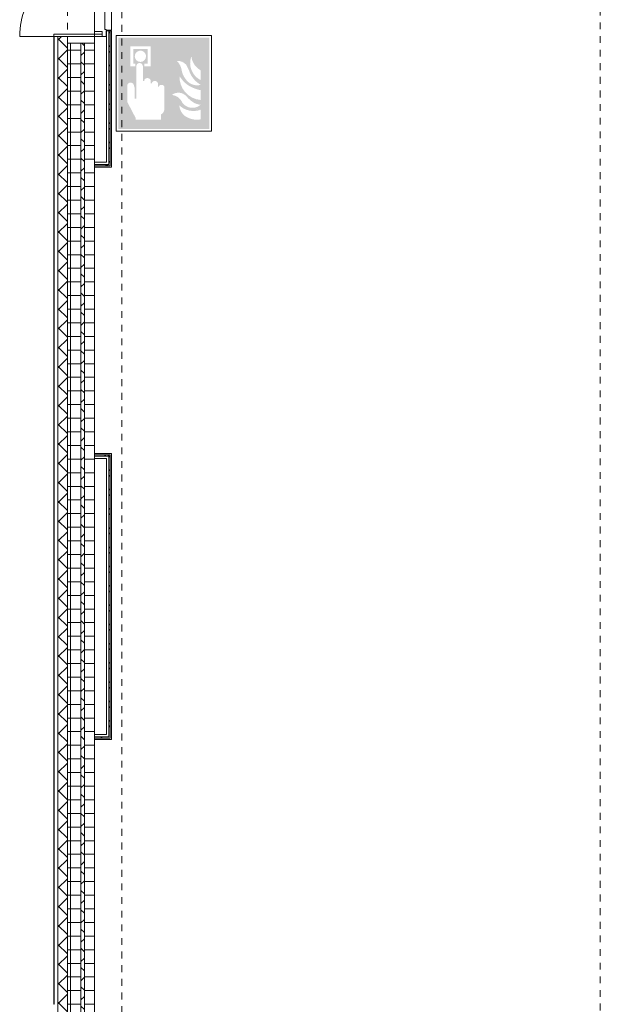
# Model space of a CAD drawing. Header units: metres. Extents: x -54 to 119, y -77 to 33.
# Tile 20 of 138: x -45.54 to -37.02, y -10.2 to 4.25. Entities that reach past the tile are written whole.
import ezdxf

# ---------------------------------------------------------------- set-up
doc = ezdxf.new("R2010")
doc.units = ezdxf.units.M
doc.linetypes.add('Rasterlinie', pattern=[0.019, 0.01, -0.003, 0.003, -0.003])
doc.linetypes.add('Über Schnittebene 1', pattern=[0.001, 0, -0.001])
for name, color, linetype, lineweight in [('A_Allgemeine Beschriftungen', 7, 'Continuous', 9), ('A_Fassadenelemente', 7, 'Continuous', 9), ('A_Geschossdecken', 7, 'Continuous', 9), ('A_Importierte Elemente in Familien', 7, 'Continuous', 9), ('A_Raster', 7, 'Continuous', 9), ('A_Türen', 7, 'Continuous', 9), ('A_Wände', 7, 'Continuous', 9), ('A_Wände_Schraffur', 7, 'Continuous', 18)]:
    doc.layers.add(name, color=color, linetype=linetype, lineweight=lineweight)
pattern_1 = [(0, (0, 0), (0, 0.2), []), (90, (0, 0), (-0.2, 1.224646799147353e-17), [])]
pattern_2 = [(45, (0, 0), (-0.1414213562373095, 0.1414213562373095), []), (135, (0, 0), (-0.1414213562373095, -0.1414213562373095), [])]

# ---------------------------------------------------------------- blocks, each defined once
blk = doc.blocks.new('GSH_Fassadenelement_Equitone - GSH_169_169_169-6766047-BS_Übersicht_EG_BRANDSCHUTZ')
at = {"layer": 'A_Fassadenelemente'}
for p, q in [((0.6432499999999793, 0.05999999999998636), (-0.6432499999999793, 0.05999999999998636)), ((-0.6432499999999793, 0.05999999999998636), (-0.6432499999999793, 0.05199999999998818)), ((-0.6432499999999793, 0.05199999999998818), (0.6432499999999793, 0.05199999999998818)), ((0.6432499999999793, 0.05199999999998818), (0.6432499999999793, 0.05999999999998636))]:
    blk.add_line(p, q, dxfattribs=at)
blk = doc.blocks.new('GSH_Fassadenelement_Equitone - GSH_169_169_169-6765999-BS_Übersicht_EG_BRANDSCHUTZ')
at = {"layer": 'A_Fassadenelemente'}
for p, q in [((0.6700536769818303, 0.05999999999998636), (-0.6700536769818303, 0.05999999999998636)), ((-0.6700536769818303, 0.05999999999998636), (-0.6700536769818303, 0.05199999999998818)), ((-0.6700536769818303, 0.05199999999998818), (0.6700536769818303, 0.05199999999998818)), ((0.6700536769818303, 0.05199999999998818), (0.6700536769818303, 0.05999999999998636))]:
    blk.add_line(p, q, dxfattribs=at)
blk = doc.blocks.new('IPRO_Tuer_A_2flg_BZ_Sporthalle - 2200x2260-6533450-BS_Übersicht_EG_BRANDSCHUTZ')
at = {"layer": 'A_Türen'}
for p, q in [((-1.100000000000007, 1.239434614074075), (-1.100000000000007, 0.139434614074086)), ((1.099999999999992, 1.239434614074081), (1.099999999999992, 0.139434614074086)), ((-1.000000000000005, -0.03056538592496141), (-1.010000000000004, -0.03056538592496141)), ((-1.010000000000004, -0.03056538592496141), (-1.010000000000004, -0.1105653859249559)), ((-1.010000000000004, -0.1105653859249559), (-0.1749999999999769, -0.1105653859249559)), ((-0.1749999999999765, -0.01056538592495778), (-1.000000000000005, -0.01056538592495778)), ((-1.000000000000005, -0.01056538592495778), (-1.000000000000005, -0.03056538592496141)), ((-0.1749999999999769, -0.1105653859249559), (-0.1749999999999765, -0.01056538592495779)), ((-0.1749999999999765, -0.01056538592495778), (-0.01999999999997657, -0.01056538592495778)), ((-0.1749999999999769, -0.1105653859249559), (-0.01999999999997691, -0.1105653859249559)), ((-0.005000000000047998, -0.01056538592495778), (-0.01999999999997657, -0.01056538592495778)), ((-0.01999999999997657, -0.01056538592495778), (-0.01999999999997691, -0.1105653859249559)), ((-0.01999999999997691, -0.1105653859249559), (-0.005000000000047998, -0.1105653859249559)), ((-0.005000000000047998, -0.1105653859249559), (-0.005000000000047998, -0.01056538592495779)), ((0.01999999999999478, -0.01056538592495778), (0.005000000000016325, -0.01056538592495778)), ((0.005000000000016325, -0.01056538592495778), (0.005000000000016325, -0.1105653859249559)), ((0.005000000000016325, -0.1105653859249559), (0.01999999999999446, -0.1105653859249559)), ((0.01999999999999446, -0.1105653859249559), (0.01999999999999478, -0.01056538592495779)), ((0.1749999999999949, -0.01056538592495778), (0.01999999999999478, -0.01056538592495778)), ((0.1749999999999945, -0.1105653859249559), (0.01999999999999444, -0.1105653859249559)), ((0.9999999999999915, -0.01056538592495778), (0.1749999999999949, -0.01056538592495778)), ((0.1749999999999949, -0.01056538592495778), (0.1749999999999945, -0.1105653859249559)), ((0.1749999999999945, -0.1105653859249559), (1.009999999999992, -0.1105653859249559)), ((0.9999999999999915, -0.03056538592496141), (0.9999999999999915, -0.01056538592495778)), ((1.009999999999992, -0.03056538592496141), (0.9999999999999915, -0.03056538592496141)), ((1.009999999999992, -0.1105653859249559), (1.009999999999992, -0.03056538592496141))]:
    blk.add_line(p, q, dxfattribs=at)
for centre, radius, start, end in [((-1.100000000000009, 0.139434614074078), 1.099999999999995, 359.9999999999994, 89.99999999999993), ((1.099999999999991, 0.1394346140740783), 1.100000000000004, 89.9999999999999, 179.9999999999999)]:
    blk.add_arc(centre, radius, start, end, dxfattribs=at)
blk = doc.blocks.new('IPRO_Tueroeffnung - 2400 x 2335-6637613-BS_Übersicht_EG_BRANDSCHUTZ')
at = {"layer": 'A_Türen', "linetype": 'Über Schnittebene 1'}
for p, q in [((-1.200000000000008, 0.2144346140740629), (1.199999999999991, 0.2144346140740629)), ((1.199999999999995, -0.185565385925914), (-1.200000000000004, -0.185565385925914))]:
    blk.add_line(p, q, dxfattribs=at)
blk = doc.blocks.new('TH_Extrusion Türe - TH_Extrusion Türe-6442751-BS_Übersicht_EG_BRANDSCHUTZ')
at = {"layer": 'A_Wände', "lineweight": 18}
for p, q in [((-44.33399248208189, 4.034145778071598), (-45.04399248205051, 4.034145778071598)), ((-45.04399248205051, 4.034145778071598), (-45.04399248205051, 4.004145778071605)), ((-45.04399248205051, 4.004145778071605), (-44.33399248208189, 4.004145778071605)), ((-44.33399248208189, 4.004145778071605), (-44.33399248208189, 4.034145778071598))]:
    blk.add_line(p, q, dxfattribs=at)
blk = doc.blocks.new('Brandmelder DIN ISO 23601 - Brandmelder-7036843-BS_Übersicht_EG_BRANDSCHUTZ')
at = {"layer": 'A_Importierte Elemente in Familien'}
h = blk.add_hatch(color=256, dxfattribs=at)
edge = h.paths.add_edge_path(flags=0)
edge.add_line((-0.002467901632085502, 0.002712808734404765), (-0.002467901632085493, 0.001238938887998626))
edge.add_line((-0.002467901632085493, 0.001238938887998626), (-0.002027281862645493, 0.001238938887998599))
edge.add_line((-0.002027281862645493, 0.001238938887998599), (-0.002027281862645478, -0.00112065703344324))
edge.add_line((-0.002155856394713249, -0.001120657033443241), (-0.002027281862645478, -0.00112065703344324))
edge.add_line((-0.002155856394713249, -0.001120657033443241), (-0.002155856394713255, -0.000303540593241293))
edge.add_line((-0.002155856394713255, -0.0003035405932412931), (-0.00221021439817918, -0.0001129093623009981))
edge.add_arc((-0.002446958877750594, -0.00019667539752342), 0.000251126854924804, 19.48503514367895, 160.6502538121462)
edge.add_line((-0.002683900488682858, -0.0001134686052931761), (-0.002683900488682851, -0.001373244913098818))
edge.add_line((-0.002683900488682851, -0.001373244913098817), (-0.002075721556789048, -0.002539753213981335))
edge.add_line((-0.002075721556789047, -0.002672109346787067), (-0.002075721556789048, -0.002539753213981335))
edge.add_line((-0.002075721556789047, -0.002672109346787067), (-0.0002212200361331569, -0.002672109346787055))
edge.add_line((-0.0002212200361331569, -0.002672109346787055), (-0.0002212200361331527, -0.003341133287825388))
edge.add_line((-0.0002212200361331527, -0.003341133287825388), (-0.003341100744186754, -0.003341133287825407))
edge.add_line((-0.003341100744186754, -0.003341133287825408), (-0.003341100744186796, 0.003341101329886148))
edge.add_line((-0.003341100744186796, 0.003341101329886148), (-0.0009763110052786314, 0.003341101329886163))
edge.add_line((-0.0009763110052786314, 0.003341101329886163), (-0.0009763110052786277, 0.002712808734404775))
edge.add_line((-0.0009763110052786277, 0.002712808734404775), (-0.002467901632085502, 0.002712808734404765))
h = blk.add_hatch(color=256, dxfattribs=at)
edge = h.paths.add_edge_path(flags=0)
edge.add_line((-0.0004104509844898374, -0.0002696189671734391), (-0.0003859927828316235, -0.000231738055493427))
edge.add_line((-0.000419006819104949, -0.0002847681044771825), (-0.0004104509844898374, -0.0002696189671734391))
edge = h.paths.add_edge_path(flags=0)
edge.add_line((-0.0008851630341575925, -4.099037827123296e-06), (-0.000885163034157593, 7.129604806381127e-06))
edge.add_line((-0.0009633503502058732, -4.099037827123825e-06), (-0.0008851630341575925, -4.099037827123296e-06))
edge = h.paths.add_edge_path(flags=0)
edge.add_line((-0.001441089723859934, 0.0001774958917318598), (-0.001441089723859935, 0.0002505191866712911))
edge.add_line((-0.001543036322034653, 0.0001774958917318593), (-0.001441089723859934, 0.0001774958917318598))
edge = h.paths.add_edge_path(flags=0)
edge.add_line((0.002021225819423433, 0.00196148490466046), (0.0009645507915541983, 0.001633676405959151))
edge.add_line((0.0009645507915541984, 0.001633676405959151), (0.001140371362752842, 0.0005473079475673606))
edge.add_line((0.001140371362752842, 0.0005473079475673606), (0.0005895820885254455, -0.0008552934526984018))
edge.add_line((0.0005895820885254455, -0.0008552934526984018), (0.001136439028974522, -0.001623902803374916))
edge.add_line((0.001136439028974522, -0.001623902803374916), (0.001136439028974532, -0.003341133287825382))
edge.add_line((0.001136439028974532, -0.003341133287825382), (-0.0002212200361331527, -0.00334113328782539))
edge.add_line((-0.0002212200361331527, -0.00334113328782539), (-0.0002212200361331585, -0.002287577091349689))
edge.add_arc((-0.0004260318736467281, -0.001868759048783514), 0.0004662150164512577, 296.0597167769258, 351.2581299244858)
edge.add_line((3.476716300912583e-05, -0.001939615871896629), (3.476716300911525e-05, -0.0002322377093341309))
edge.add_arc((-0.0001757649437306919, -0.0003601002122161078), 0.0002463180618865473, 31.27157321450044, 148.5923489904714)
edge.add_line((-0.0004313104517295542, -0.000284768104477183), (-0.000419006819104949, -0.0002847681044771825))
edge.add_line((-0.0004313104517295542, -0.000284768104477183), (-0.0004313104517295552, -1.72525404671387e-05))
edge.add_arc((-0.0006610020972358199, -5.653615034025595e-05), 0.0002330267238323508, 9.705258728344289, 164.1444958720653)
edge.add_line((-0.0009633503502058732, -4.099037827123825e-06), (-0.0009633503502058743, 0.0001935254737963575))
edge.add_arc((-0.00121357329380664, 0.0001268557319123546), 0.0002589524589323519, 14.91936452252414, 151.4743111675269)
edge.add_line((-0.001543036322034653, 0.0001774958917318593), (-0.00154303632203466, 0.00123893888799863))
edge.add_line((-0.00154303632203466, 0.00123893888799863), (-0.0009763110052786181, 0.001238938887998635))
edge.add_line((-0.0009763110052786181, 0.001238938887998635), (-0.0009763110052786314, 0.003341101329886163))
edge.add_line((-0.0009763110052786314, 0.003341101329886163), (0.002021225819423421, 0.003341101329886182))
edge.add_line((0.002021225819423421, 0.003341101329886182), (0.002021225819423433, 0.00196148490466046))
h = blk.add_hatch(color=256, dxfattribs=at)
edge = h.paths.add_edge_path(flags=0)
edge.add_line((0.003341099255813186, 0.00334110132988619), (0.003341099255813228, -0.003341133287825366))
edge.add_line((0.003341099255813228, -0.003341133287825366), (0.001136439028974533, -0.003341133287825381))
edge.add_line((0.001136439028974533, -0.003341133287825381), (0.001136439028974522, -0.001623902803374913))
edge.add_arc((0.002245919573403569, -0.001540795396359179), 0.001112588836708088, 184.2838313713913, 228.6293256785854)
edge.add_arc((0.002432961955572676, -0.001078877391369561), 0.00159142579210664, 234.5778982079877, 279.8555089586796)
edge.add_line((0.002705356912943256, -0.002646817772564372), (0.002705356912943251, -0.001941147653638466))
edge.add_line((0.002705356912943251, -0.001941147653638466), (0.002694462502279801, -0.001578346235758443))
edge.add_line((0.002694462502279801, -0.001578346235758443), (0.002705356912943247, -0.001226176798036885))
edge.add_line((0.002705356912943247, -0.001226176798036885), (0.002705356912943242, -0.0005055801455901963))
edge.add_line((0.002705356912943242, -0.0005055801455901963), (0.002702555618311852, -0.0001150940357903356))
edge.add_line((0.002702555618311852, -0.0001150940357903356), (0.002705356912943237, 0.0002291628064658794))
edge.add_line((0.002705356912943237, 0.0002291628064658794), (0.002705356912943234, 0.000951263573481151))
edge.add_arc((0.003490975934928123, 0.002307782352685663), 0.001567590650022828, 224.4196320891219, 239.9230017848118, ccw=False)
edge.add_arc((0.003312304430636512, 0.002106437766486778), 0.001299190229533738, 186.4059159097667, 223.5925616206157, ccw=False)
edge.add_line((0.002021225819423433, 0.001961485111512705), (0.002021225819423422, 0.003341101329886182))
edge.add_line((0.002021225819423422, 0.003341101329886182), (0.003341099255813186, 0.00334110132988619))
h = blk.add_hatch(color=256, dxfattribs=at)
edge = h.paths.add_edge_path(flags=0)
edge.add_line((-0.002254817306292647, 0.001975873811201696), (-0.002135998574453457, 0.001975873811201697))
edge.add_line((-0.002254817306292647, 0.001975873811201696), (-0.00225481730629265, 0.002516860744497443))
edge.add_line((-0.00225481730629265, 0.002516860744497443), (-0.001189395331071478, 0.002516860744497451))
edge.add_line((-0.001189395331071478, 0.002516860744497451), (-0.001189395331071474, 0.001975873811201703))
edge.add_line((-0.001311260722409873, 0.001975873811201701), (-0.001189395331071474, 0.001975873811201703))
edge.add_arc((-0.001723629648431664, 0.001981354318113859), 0.0004124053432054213, 359.2385667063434, 540.7614332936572)
h = blk.add_hatch(color=256, dxfattribs=at)
edge = h.paths.add_edge_path(flags=0)
edge.add_arc((-0.001723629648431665, 0.001981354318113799), 0.0004124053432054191, 180.7614332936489, 359.238566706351)
edge.add_line((-0.001189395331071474, 0.001975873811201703), (-0.001311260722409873, 0.001975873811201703))
edge.add_line((-0.001189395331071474, 0.001975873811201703), (-0.001189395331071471, 0.001434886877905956))
edge.add_line((-0.001189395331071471, 0.001434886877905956), (-0.001428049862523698, 0.001434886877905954))
edge.add_line((-0.001428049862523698, 0.001434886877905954), (-0.001428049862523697, 0.001238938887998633))
edge.add_line((-0.00154303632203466, 0.001238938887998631), (-0.001428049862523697, 0.001238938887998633))
edge.add_arc((-0.001785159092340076, 0.001244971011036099), 0.0002421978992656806, 358.5728574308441, 541.4271425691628)
edge.add_line((-0.002088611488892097, 0.001238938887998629), (-0.002027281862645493, 0.0012389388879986))
edge.add_line((-0.002088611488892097, 0.001238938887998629), (-0.002088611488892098, 0.00143488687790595))
edge.add_line((-0.002088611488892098, 0.00143488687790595), (-0.002254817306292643, 0.001434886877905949))
edge.add_line((-0.002254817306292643, 0.001434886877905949), (-0.002254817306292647, 0.001975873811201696))
edge.add_line((-0.002254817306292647, 0.001975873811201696), (-0.002135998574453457, 0.001975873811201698))
h = blk.add_hatch(color=256, dxfattribs=at)
edge = h.paths.add_edge_path(flags=0)
edge.add_arc((0.002682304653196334, 0.00119282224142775), 0.001395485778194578, 189.6059068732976, 216.7551333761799)
edge.add_arc((0.002446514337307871, 0.0008750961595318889), 0.001022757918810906, 210.3855511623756, 284.4978676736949)
edge.add_line((0.002702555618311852, -0.0001150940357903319), (0.002705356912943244, -0.0005055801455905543))
edge.add_arc((0.003218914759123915, 0.002198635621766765), 0.002752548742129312, 242.9553600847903, 259.2470052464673, ccw=False)
edge.add_arc((0.002966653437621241, 0.001607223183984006), 0.002111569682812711, 210.1294976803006, 241.75515556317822, ccw=False)
edge.add_line((0.00114037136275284, 0.0005473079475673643), (0.0009645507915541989, 0.001633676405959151))
edge.add_arc((0.0001178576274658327, 0.0007804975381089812), 0.001201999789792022, 8.586404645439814, 45.21860566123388, ccw=False)
h = blk.add_hatch(color=256, dxfattribs=at)
edge = h.paths.add_edge_path(flags=0)
edge.add_arc((0.003327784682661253, 0.001482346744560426), 0.001399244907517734, 159.8611230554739, 243.5874614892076)
edge.add_line((0.002705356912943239, 0.0002291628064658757), (0.002702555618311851, -0.0001150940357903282))
edge.add_arc((0.00371151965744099, 0.001593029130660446), 0.001983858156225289, 205.7146269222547, 239.4302581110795, ccw=False)
edge.add_arc((-0.001008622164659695, -0.0002391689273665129), 0.003089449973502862, 18.32656048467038, 31.17235520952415)
edge.add_arc((0.001044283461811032, 0.0008715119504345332), 0.0007663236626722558, 39.59896584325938, 95.97218717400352)
edge.add_line((0.0009645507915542, 0.001633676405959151), (0.002021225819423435, 0.00196148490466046))
h = blk.add_hatch(color=256, dxfattribs=at)
edge = h.paths.add_edge_path(flags=0)
edge.add_line((0.002705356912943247, -0.001226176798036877), (0.002694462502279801, -0.001578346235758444))
edge.add_arc((0.002879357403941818, -0.0001194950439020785), 0.001470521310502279, 242.0142221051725, 262.77683994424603, ccw=False)
edge.add_arc((0.003389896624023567, 0.0005059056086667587), 0.002267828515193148, 220.2675334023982, 238.0351821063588, ccw=False)
edge.add_arc((0.001070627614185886, -0.001458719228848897), 0.0007717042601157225, 40.26753340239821, 128.5615330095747)
edge.add_line((0.000589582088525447, -0.0008552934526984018), (0.001140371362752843, 0.0005473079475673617))
edge.add_arc((0.002844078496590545, 0.0004649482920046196), 0.001696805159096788, 177.2323940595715, 265.3105741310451)
h = blk.add_hatch(color=256, dxfattribs=at)
edge = h.paths.add_edge_path(flags=0)
edge.add_arc((0.002095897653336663, -0.0008907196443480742), 0.0009116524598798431, 214.9220074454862, 311.0389025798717)
edge.add_line((0.002694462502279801, -0.001578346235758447), (0.002705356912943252, -0.001941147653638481))
edge.add_arc((0.002179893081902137, -0.000491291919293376), 0.001540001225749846, 227.3461867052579, 289.9217778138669, ccw=False)
edge.add_line((0.001136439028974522, -0.001623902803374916), (0.000589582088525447, -0.0008552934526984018))
edge.add_arc((0.000501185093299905, -0.001770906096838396), 0.0009198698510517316, 22.924189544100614, 84.48552141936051, ccw=False)
at = {"layer": 'A_Allgemeine Beschriftungen'}
for p, q in [((-0.003499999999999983, -0.003499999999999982), (-0.003500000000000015, 0.003500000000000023)), ((-0.003500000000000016, 0.003500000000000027), (0.003499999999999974, 0.003500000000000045)), ((0.003499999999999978, 0.003500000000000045), (0.003499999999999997, -0.003499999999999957)), ((0.003499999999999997, -0.003499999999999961), (-0.00349999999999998, -0.003499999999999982))]:
    blk.add_line(p, q, dxfattribs=at)
at = {"layer": 'A_Importierte Elemente in Familien', "flags": 128}
for points in [[(0.003499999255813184, 0.003500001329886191), (0.001749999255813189, 0.00350000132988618), (-7.441868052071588e-10, 0.003500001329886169), (-0.0017500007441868, 0.003500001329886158), (-0.003500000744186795, 0.003500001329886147)], [(-0.003500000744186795, 0.003500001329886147), (-0.003500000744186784, 0.001750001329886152), (-0.003500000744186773, 1.329886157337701e-09), (-0.003500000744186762, -0.001749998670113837), (-0.003500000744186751, -0.003499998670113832)], [(0.003499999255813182, 0.003500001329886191), (0.001749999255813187, 0.00350000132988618), (-7.4418680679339e-10, 0.003500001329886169), (-0.001750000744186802, 0.003500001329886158), (-0.003500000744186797, 0.003500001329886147)], [(-0.003500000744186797, 0.003500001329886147), (-0.003500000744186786, 0.001750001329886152), (-0.003500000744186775, 1.329886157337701e-09), (-0.003500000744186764, -0.001749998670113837), (-0.003500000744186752, -0.003499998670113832)], [(0.003499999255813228, -0.003499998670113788), (0.003499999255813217, -0.001749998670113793), (0.003499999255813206, 1.329886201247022e-09), (0.003499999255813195, 0.001750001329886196), (0.003499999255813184, 0.003500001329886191)], [(0.003499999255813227, -0.003499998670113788), (0.003499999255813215, -0.001749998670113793), (0.003499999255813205, 1.329886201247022e-09), (0.003499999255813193, 0.001750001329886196), (0.003499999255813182, 0.003500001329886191)], [(-0.003500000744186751, -0.003499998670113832), (-0.001750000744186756, -0.003499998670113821), (-7.441867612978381e-10, -0.00349999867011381), (0.001749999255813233, -0.003499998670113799), (0.003499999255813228, -0.003499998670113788)], [(-0.003500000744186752, -0.003499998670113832), (-0.001750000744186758, -0.003499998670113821), (-7.441867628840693e-10, -0.00349999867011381), (0.001749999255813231, -0.003499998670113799), (0.003499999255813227, -0.003499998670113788)]]:
    blk.add_lwpolyline(points, dxfattribs=at)

msp = doc.modelspace()

# ---------------------------------------------------------------- hatches: boundary and pattern name
at = {"layer": 'A_Wände_Schraffur', "lineweight": 9}
h = msp.add_hatch(dxfattribs=at)
h.set_pattern_fill('FP_2', color=256, style=0, pattern_type=2)
h.set_pattern_definition(pattern_2)
h.paths.add_polyline_path([(-44.84399248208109, -15.96496157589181), (-44.84399248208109, 4.004145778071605), (-44.98399248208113, 4.004145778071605), (-44.98399248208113, -15.96496157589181)], flags=0)
h.paths.add_polyline_path([(-44.98399248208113, 6.203931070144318), (-44.84399248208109, 6.203931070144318), (-44.84399248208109, 13.50303842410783), (-44.98399248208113, 13.50303842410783), (-44.98399248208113, 6.304038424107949)], flags=0)
h = msp.add_hatch(dxfattribs=at)
h.set_pattern_fill('FP_1', color=256, style=0, pattern_type=2)
h.set_pattern_definition(pattern_1)
h.paths.add_polyline_path([(-44.64399248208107, -15.45696157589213), (-44.64399248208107, 3.904038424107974), (-44.84399248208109, 3.904038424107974), (-44.84399248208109, -15.45696157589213), (-44.74399248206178, -15.45696157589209)], flags=0)
h.paths.add_polyline_path([(-44.84399248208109, 6.304038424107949), (-44.64399248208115, 6.304038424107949), (-44.64399248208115, 13.50303842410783), (-44.84399248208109, 13.50303842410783), (-44.84399248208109, 6.743812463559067)], flags=0)
h = msp.add_hatch(dxfattribs=at)
h.set_pattern_fill('FP_2', color=256, style=0, pattern_type=2)
h.set_pattern_definition(pattern_2)
h.paths.add_polyline_path([(-44.64399248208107, -15.35696157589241), (-44.59399248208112, -15.35696157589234), (-44.59399248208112, 3.904038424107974), (-44.64399248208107, 3.904038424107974), (-44.64399248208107, -12.94440938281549)], flags=0)
h.paths.add_polyline_path([(-44.59399248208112, 6.304038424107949), (-44.59607610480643, 13.20303842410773), (-44.64399248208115, 13.20303842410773), (-44.64399248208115, 6.304038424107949)], flags=0)
h = msp.add_hatch(dxfattribs=at)
h.set_pattern_fill('FP_1', color=256, style=0, pattern_type=2)
h.set_pattern_definition(pattern_1)
h.paths.add_polyline_path([(-44.59399248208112, -15.35696157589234), (-44.44399248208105, -15.35696157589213), (-44.44399248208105, 3.904038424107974), (-44.59399248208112, 3.904038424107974), (-44.59399248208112, -12.94440938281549)], flags=0)
h.paths.add_polyline_path([(-44.44399248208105, 6.304038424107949), (-44.44399248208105, 13.20303842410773), (-44.59399248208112, 13.20303842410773), (-44.59399248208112, 6.304038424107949)], flags=0)
h = msp.add_hatch(dxfattribs=at)
h.set_pattern_fill('FP_2', color=256, style=0, pattern_type=2)
h.set_pattern_definition(pattern_2)
h.paths.add_polyline_path([(-44.213992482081, 2.123931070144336), (-44.213992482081, 4.08393107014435), (-44.23399248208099, 4.08393107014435), (-44.23399248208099, 2.123931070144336)], flags=0)
h.paths.add_polyline_path([(-44.23399248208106, 6.123931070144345), (-44.213992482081, 6.123931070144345), (-44.213992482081, 12.9280384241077), (-44.23399248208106, 12.9280384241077), (-44.23399248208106, 6.203931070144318)], flags=0)
h = msp.add_hatch(dxfattribs=at)
h.set_pattern_fill('FP_2', color=256, style=0, pattern_type=2)
h.set_pattern_definition(pattern_2)
h.paths.add_polyline_path([(-44.33399248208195, 2.103931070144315), (-44.21399248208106, 2.103931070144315), (-44.213992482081, 2.123931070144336), (-44.44346774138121, 2.123931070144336), (-44.44346774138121, 2.103931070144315)], flags=0)
h = msp.add_hatch(dxfattribs=at)
h.set_pattern_fill('FP_2', color=256, style=0, pattern_type=2)
h.set_pattern_definition(pattern_2)
h.paths.add_polyline_path([(-44.21399248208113, -2.156068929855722), (-44.21523572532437, -2.136068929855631), (-44.44378407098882, -2.136068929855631), (-44.44378407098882, -2.156068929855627), (-44.21512761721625, -2.156068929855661)], flags=0)
h = msp.add_hatch(dxfattribs=at)
h.set_pattern_fill('FP_2', color=256, style=0, pattern_type=2)
h.set_pattern_definition(pattern_2)
h.paths.add_polyline_path([(-44.21399248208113, -6.27606892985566), (-44.21512761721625, -2.156068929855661), (-44.23399248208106, -2.156068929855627), (-44.23399248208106, -6.27606892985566)], flags=0)
h = msp.add_hatch(dxfattribs=at)
h.set_pattern_fill('FP_2', color=256, style=0, pattern_type=2)
h.set_pattern_definition(pattern_2)
h.paths.add_polyline_path([(-44.27116815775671, -6.29606892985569), (-44.21399248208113, -6.29606892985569), (-44.21399248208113, -6.27606892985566), (-44.44378407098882, -6.27606892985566), (-44.44378407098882, -6.29606892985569)], flags=0)

# ---------------------------------------------------------------- linework, layer by layer
at = {"layer": 'A_Geschossdecken'}
msp.add_line((-44.44399248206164, 6.133931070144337), (-44.44399248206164, 4.073931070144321), dxfattribs=at)
at = {"layer": 'A_Raster', "linetype": 'Rasterlinie'}
for p, q in [((-44.04399248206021, -76.12803487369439), (-44.04399248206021, 20.45565528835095)), ((-37.01899248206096, -41.6913407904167), (-37.01899248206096, 20.45565528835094))]:
    msp.add_line(p, q, dxfattribs=at)
at = {"layer": 'A_Wände', "lineweight": 18}
for p, q in [((-44.443992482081, 4.073931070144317), (-44.443992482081, -15.35696157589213)), ((-44.33399248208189, 4.073931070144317), (-44.443992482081, 4.073931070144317)), ((-44.33399248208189, 4.003931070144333), (-44.33399248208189, 4.073931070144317)), ((-44.19399248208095, 4.08393107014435), (-44.27399248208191, 4.08393107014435)), ((-44.27399248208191, 4.08393107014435), (-44.27399248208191, 4.003931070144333)), ((-44.19399248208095, 2.083931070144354), (-44.19399248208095, 4.08393107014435)), ((-44.84399248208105, 4.004145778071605), (-44.98399248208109, 4.004145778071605)), ((-44.98399248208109, 4.004145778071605), (-44.98399248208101, -32.19696157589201)), ((-44.84399248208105, -32.19696157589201), (-44.84399248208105, 4.004145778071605)), ((-44.443992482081, 3.90403842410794), (-44.84399248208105, 3.904038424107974)), ((-44.27399248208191, 4.003931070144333), (-44.33399248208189, 4.003931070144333)), ((-44.443992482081, 2.333931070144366), (-44.44346774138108, 2.333931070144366)), ((-44.44346774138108, 2.333931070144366), (-44.44346774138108, 2.083931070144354)), ((-44.44346774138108, 2.083931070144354), (-44.19399248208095, 2.083931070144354)), ((-44.19399248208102, -2.116068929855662), (-44.44378407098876, -2.116068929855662)), ((-44.44378407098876, -2.116068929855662), (-44.44378407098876, -2.366068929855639)), ((-44.19399248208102, -6.316068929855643), (-44.19399248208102, -2.116068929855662)), ((-44.44378407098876, -2.366068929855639), (-44.443992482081, -2.366068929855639)), ((-44.443992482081, -6.066068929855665), (-44.44378407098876, -6.066068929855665)), ((-44.44378407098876, -6.066068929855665), (-44.44378407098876, -6.316068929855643)), ((-44.44378407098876, -6.316068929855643), (-44.19399248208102, -6.316068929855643))]:
    msp.add_line(p, q, dxfattribs=at)
at = {"layer": 'A_Wände'}
for p, q in [((-44.26899248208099, 2.158931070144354), (-44.26899248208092, 4.08393107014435)), ((-44.23399248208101, 2.12393107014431), (-44.23399248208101, 4.08393107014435)), ((-44.21399248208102, 2.10393107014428), (-44.21399248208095, 4.08393107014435)), ((-44.6439924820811, 3.90403842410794), (-44.64399248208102, -15.3569615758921)), ((-44.59399248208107, 3.90403842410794), (-44.593992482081, -15.3569615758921)), ((-44.44346774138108, 2.158931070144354), (-44.26899248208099, 2.158931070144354)), ((-44.44346774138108, 2.123931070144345), (-44.23399248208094, 2.123931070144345)), ((-44.44346774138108, 2.103931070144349), (-44.21399248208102, 2.103931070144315)), ((-44.44378407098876, -2.136068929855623), (-44.21399248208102, -2.136068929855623)), ((-44.44378407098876, -2.156068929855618), (-44.23399248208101, -2.156068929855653)), ((-44.23399248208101, -6.276068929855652), (-44.23399248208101, -2.156068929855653)), ((-44.21399248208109, -6.296068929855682), (-44.21399248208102, -2.136068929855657)), ((-44.44378407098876, -2.191068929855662), (-44.26899248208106, -2.191068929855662)), ((-44.26899248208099, -6.241068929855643), (-44.26899248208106, -2.191068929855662)), ((-44.44378407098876, -6.241068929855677), (-44.26899248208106, -6.241068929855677)), ((-44.44378407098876, -6.276068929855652), (-44.23399248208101, -6.276068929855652)), ((-44.44378407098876, -6.296068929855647), (-44.21399248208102, -6.296068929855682))]:
    msp.add_line(p, q, dxfattribs=at)

# ---------------------------------------------------------------- block references
at = {"layer": 'A_Allgemeine Beschriftungen', "xscale": 200, "yscale": 200, "zscale": 200}
msp.add_blockref('Brandmelder DIN ISO 23601 - Brandmelder-7036843-BS_Übersicht_EG_BRANDSCHUTZ', (-43.42681409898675, 3.314990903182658), dxfattribs=at)
at = {"layer": 'A_Fassadenelemente', "rotation": 89.99999999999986}
for name, p in [('GSH_Fassadenelement_Equitone - GSH_169_169_169-6765999-BS_Übersicht_EG_BRANDSCHUTZ', (-44.98399248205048, 3.334092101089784)), ('GSH_Fassadenelement_Equitone - GSH_169_169_169-6766047-BS_Übersicht_EG_BRANDSCHUTZ', (-44.98399248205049, 2.020788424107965)), ('GSH_Fassadenelement_Equitone - GSH_169_169_169-6766047-BS_Übersicht_EG_BRANDSCHUTZ', (-44.98399248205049, 0.734288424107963)), ('GSH_Fassadenelement_Equitone - GSH_169_169_169-6766047-BS_Übersicht_EG_BRANDSCHUTZ', (-44.98399248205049, -0.5522115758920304)), ('GSH_Fassadenelement_Equitone - GSH_169_169_169-6766047-BS_Übersicht_EG_BRANDSCHUTZ', (-44.9839924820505, -1.838711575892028)), ('GSH_Fassadenelement_Equitone - GSH_169_169_169-6766047-BS_Übersicht_EG_BRANDSCHUTZ', (-44.9839924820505, -3.125211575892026)), ('GSH_Fassadenelement_Equitone - GSH_169_169_169-6766047-BS_Übersicht_EG_BRANDSCHUTZ', (-44.9839924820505, -4.411711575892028)), ('GSH_Fassadenelement_Equitone - GSH_169_169_169-6766047-BS_Übersicht_EG_BRANDSCHUTZ', (-44.9839924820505, -5.698211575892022)), ('GSH_Fassadenelement_Equitone - GSH_169_169_169-6766047-BS_Übersicht_EG_BRANDSCHUTZ', (-44.9839924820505, -6.984711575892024)), ('GSH_Fassadenelement_Equitone - GSH_169_169_169-6766047-BS_Übersicht_EG_BRANDSCHUTZ', (-44.98399248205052, -8.271211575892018)), ('GSH_Fassadenelement_Equitone - GSH_169_169_169-6766047-BS_Übersicht_EG_BRANDSCHUTZ', (-44.98399248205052, -9.55771157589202))]:
    msp.add_blockref(name, p, dxfattribs=at)
at = {"layer": 'A_Türen'}
for name, p, rotation in [('IPRO_Tueroeffnung - 2400 x 2335-6637613-BS_Übersicht_EG_BRANDSCHUTZ', (-44.65842709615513, 5.104038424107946), 270.0000000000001), ('IPRO_Tuer_A_2flg_BZ_Sporthalle - 2200x2260-6533450-BS_Übersicht_EG_BRANDSCHUTZ', (-44.30455786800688, 5.103931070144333), 89.99999999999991)]:
    msp.add_blockref(name, p, dxfattribs=dict(at, rotation=rotation))
at = {"layer": 'A_Wände'}
msp.add_blockref('TH_Extrusion Türe - TH_Extrusion Türe-6442751-BS_Übersicht_EG_BRANDSCHUTZ', (0, 0), dxfattribs=at)

doc.saveas('drawing.dxf')
